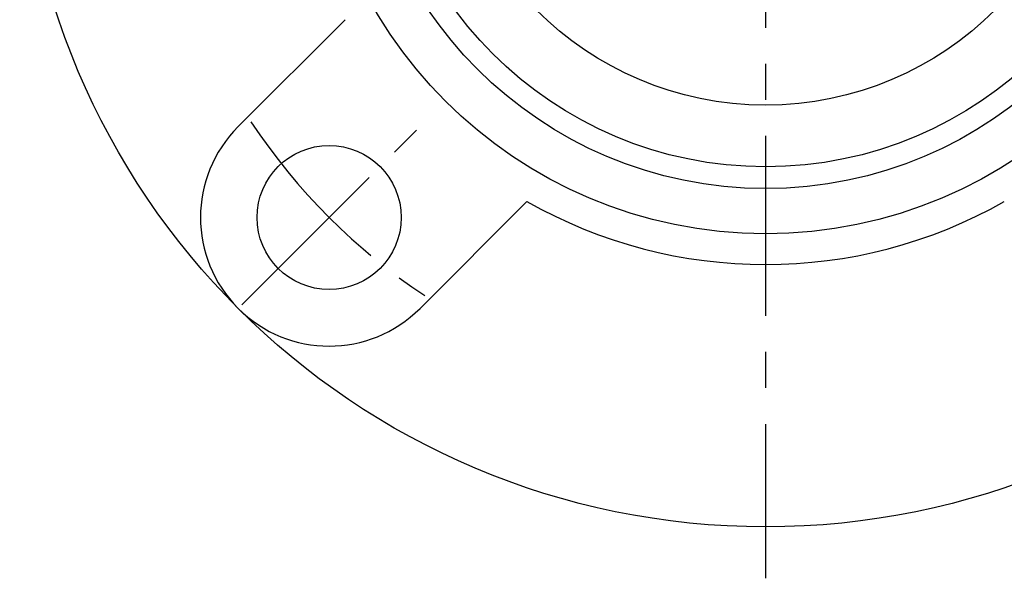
# Model space of a CAD drawing. Extents: x -78 to 172, y -78 to 172.
# Tile 1 of 8: x -72 to 23, y -78 to -23. Entities that reach past the tile are written whole.
import ezdxf

# ---------------------------------------------------------------- set-up
doc = ezdxf.new("R2010")
doc.units = 0
doc.header["$LTSCALE"] = 14
doc.linetypes.add('CENTER', pattern=[2, 1.25, -0.25, 0.25, -0.25])
doc.layers.get('0').update_dxf_attribs({"linetype": 'CONTINUOUS'})
doc.layers.add('CENTER', color=1, linetype='CENTER')

msp = doc.modelspace()

# ---------------------------------------------------------------- linework, layer by layer
for p, q in [((-51.265, -33.588), (-40.876, -23.198)), ((-33.588, -51.265), (-23.198, -40.876))]:
    msp.add_line(p, q)
for centre, radius in [((0, 0), 72.5), ((0, 0), 44), ((0, 0), 39.614), ((0, 0), 37.5), ((0, 0), 31.5), ((-42.426, -42.426), 7)]:
    msp.add_circle(centre, radius)
for centre, radius, start, end in [((-42.426, -42.426), 12.5, 135, 315), ((0, 0), 47, 240.42385, 299.57615)]:
    msp.add_arc(centre, radius, start, end)
at = {"layer": 'CENTER'}
for p, q in [((0, 77.5), (0, -77.5)), ((-50.912, -50.912), (-33.941, -33.941))]:
    msp.add_line(p, q, dxfattribs=at)
msp.add_arc((0, 0), 60, 213.52166, 236.47834, dxfattribs=at)

doc.saveas('drawing.dxf')
